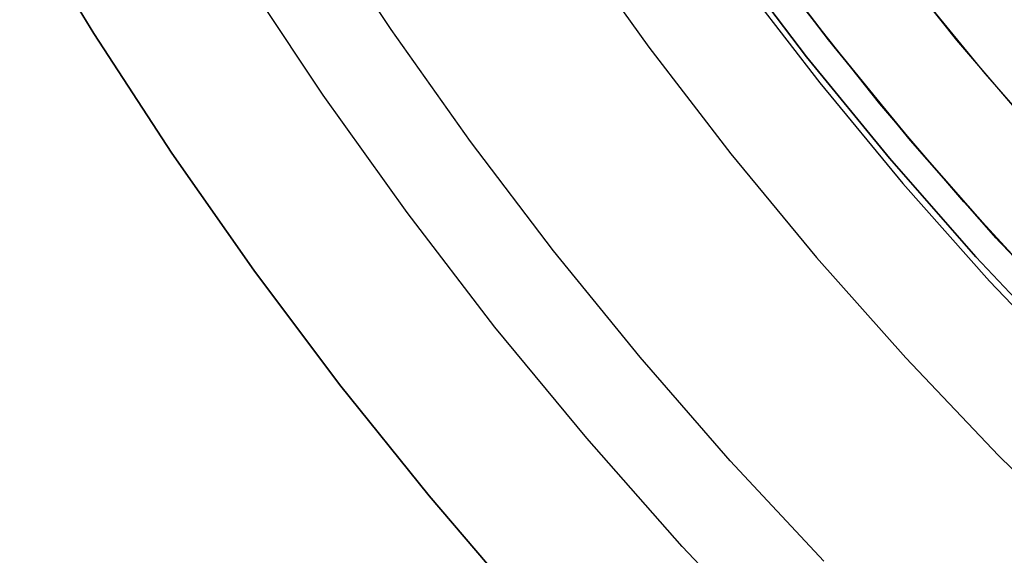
# Model space of a CAD drawing. Header units: millimetres. Extents: x 10871 to 12032, y -2698 to -1680.
# Tile 24 of 183: x 11376 to 11396, y -2104 to -2093. Entities that reach past the tile are written whole.
import ezdxf

# ---------------------------------------------------------------- set-up
doc = ezdxf.new("R2010")
doc.units = ezdxf.units.MM
doc.layers.add('1', color=7, linetype='Continuous')
doc.layers.add('color', color=7, linetype='Continuous')

msp = doc.modelspace()

# ---------------------------------------------------------------- linework, layer by layer
at = {"layer": '1', "color": 7, "true_color": 0xffffff}
for p, q in [((11376.25, -2091.124, 65.998), (11377.734, -2093.576, 65.998)), ((11376.25, -2091.124, 59.909), (11377.734, -2093.576, 59.909)), ((11377.734, -2093.576, 65.998), (11376.25, -2091.124, 65.998)), ((11377.734, -2093.576, 62.954), (11376.25, -2091.124, 62.954)), ((11376.25, -2091.124, 59.909), (11377.734, -2093.576, 59.909)), ((11387.291, -2091.663, 69.704), (11388.86, -2093.854, 69.704)), ((11387.291, -2091.663, 69.704), (11388.86, -2093.854, 69.704)), ((11392.458, -2093.703, 46.606), (11390.882, -2091.628, 46.606)), ((11392.458, -2093.703, 46.606), (11390.882, -2091.628, 46.606)), ((11390.882, -2091.628, 34.804), (11392.458, -2093.703, 34.804)), ((11392.458, -2093.703, 40.705), (11390.882, -2091.628, 40.705)), ((11392.458, -2093.703, 34.804), (11390.882, -2091.628, 34.804)), ((11392.022, -2094.047, 65.998), (11390.434, -2091.956, 65.998)), ((11390.434, -2091.956, 65.998), (11392.022, -2094.047, 65.998)), ((11390.691, -2092.495, 71.704), (11392.288, -2094.569, 71.704)), ((11390.691, -2092.495, 71.704), (11392.288, -2094.569, 71.704)), ((11377.734, -2093.576, 65.998), (11379.299, -2095.978, 65.998)), ((11377.734, -2093.576, 59.909), (11379.299, -2095.978, 59.909)), ((11379.299, -2095.978, 65.998), (11377.734, -2093.576, 65.998)), ((11379.299, -2095.978, 62.954), (11377.734, -2093.576, 62.954)), ((11377.734, -2093.576, 59.909), (11379.299, -2095.978, 59.909)), ((11388.86, -2093.854, 69.704), (11390.504, -2095.991, 69.704)), ((11388.86, -2093.854, 69.704), (11390.504, -2095.991, 69.704)), ((11394.106, -2095.723, 46.606), (11392.458, -2093.703, 46.606)), ((11394.106, -2095.723, 46.606), (11392.458, -2093.703, 46.606)), ((11392.458, -2093.703, 34.804), (11394.106, -2095.723, 34.804)), ((11394.106, -2095.723, 40.705), (11392.458, -2093.703, 40.705)), ((11394.106, -2095.723, 34.804), (11392.458, -2093.703, 34.804)), ((11393.682, -2096.081, 65.998), (11392.022, -2094.047, 65.998)), ((11392.022, -2094.047, 65.998), (11393.682, -2096.081, 65.998)), ((11392.288, -2094.569, 71.704), (11393.954, -2096.586, 71.704)), ((11392.288, -2094.569, 71.704), (11393.954, -2096.586, 71.704)), ((11395.824, -2097.684, 46.606), (11394.106, -2095.723, 46.606)), ((11395.824, -2097.684, 46.606), (11394.106, -2095.723, 46.606)), ((11394.106, -2095.723, 34.804), (11395.824, -2097.684, 34.804)), ((11395.824, -2097.684, 40.705), (11394.106, -2095.723, 40.705)), ((11395.824, -2097.684, 34.804), (11394.106, -2095.723, 34.804)), ((11379.299, -2095.978, 65.998), (11380.942, -2098.327, 65.998)), ((11379.299, -2095.978, 59.909), (11380.942, -2098.327, 59.909)), ((11380.942, -2098.327, 65.998), (11379.299, -2095.978, 65.998)), ((11380.942, -2098.327, 62.954), (11379.299, -2095.978, 62.954)), ((11379.299, -2095.978, 59.909), (11380.942, -2098.327, 59.909)), ((11390.504, -2095.991, 69.704), (11392.221, -2098.069, 69.704)), ((11390.504, -2095.991, 69.704), (11392.221, -2098.069, 69.704)), ((11395.412, -2098.057, 65.998), (11393.682, -2096.081, 65.998)), ((11393.682, -2096.081, 65.998), (11395.412, -2098.057, 65.998)), ((11393.954, -2096.586, 71.704), (11395.69, -2098.545, 71.704)), ((11393.954, -2096.586, 71.704), (11395.69, -2098.545, 71.704)), ((11397.608, -2099.585, 46.606), (11395.824, -2097.684, 46.606)), ((11397.608, -2099.585, 46.606), (11395.824, -2097.684, 46.606)), ((11395.824, -2097.684, 34.804), (11397.608, -2099.585, 34.804)), ((11397.608, -2099.585, 40.705), (11395.824, -2097.684, 40.705)), ((11397.608, -2099.585, 34.804), (11395.824, -2097.684, 34.804)), ((11392.221, -2098.069, 69.704), (11394.009, -2100.086, 69.704)), ((11392.221, -2098.069, 69.704), (11394.009, -2100.086, 69.704)), ((11397.21, -2099.972, 65.998), (11395.412, -2098.057, 65.998)), ((11395.412, -2098.057, 65.998), (11397.21, -2099.972, 65.998)), ((11380.942, -2098.327, 65.998), (11382.662, -2100.62, 65.998)), ((11380.942, -2098.327, 59.909), (11382.662, -2100.62, 59.909)), ((11382.662, -2100.62, 65.998), (11380.942, -2098.327, 65.998)), ((11382.662, -2100.62, 62.954), (11380.942, -2098.327, 62.954)), ((11380.942, -2098.327, 59.909), (11382.662, -2100.62, 59.909)), ((11395.69, -2098.545, 71.704), (11397.491, -2100.443, 71.704)), ((11395.69, -2098.545, 71.704), (11397.491, -2100.443, 71.704)), ((11394.009, -2100.086, 69.704), (11395.865, -2102.041, 69.704)), ((11394.009, -2100.086, 69.704), (11395.865, -2102.041, 69.704)), ((11382.662, -2100.62, 65.998), (11384.456, -2102.856, 65.998)), ((11382.662, -2100.62, 59.909), (11384.456, -2102.856, 59.909)), ((11384.456, -2102.856, 65.998), (11382.662, -2100.62, 65.998)), ((11384.456, -2102.856, 62.954), (11382.662, -2100.62, 62.954)), ((11382.662, -2100.62, 59.909), (11384.456, -2102.856, 59.909)), ((11383.55, -2101.746, 65.998), (11383.55, -2101.746, 59.909)), ((11395.865, -2102.041, 69.704), (11397.787, -2103.931, 69.704)), ((11395.865, -2102.041, 69.704), (11397.787, -2103.931, 69.704)), ((11384.456, -2102.856, 65.998), (11386.323, -2105.031, 65.998)), ((11384.456, -2102.856, 59.909), (11386.323, -2105.031, 59.909)), ((11386.323, -2105.031, 65.998), (11384.456, -2102.856, 65.998)), ((11386.323, -2105.031, 62.954), (11384.456, -2102.856, 62.954)), ((11384.456, -2102.856, 59.909), (11386.323, -2105.031, 59.909))]:
    msp.add_line(p, q, dxfattribs=at)
at = {"layer": 'color', "color": 254, "true_color": 0xcad1ee}
for p, q in [((11383.695, -2093.501, 8.613), (11382.183, -2091.203, 8.613)), ((11392.572, -2093.847, 13.749), (11391.017, -2091.812, 13.749)), ((11395.035, -2093.714, 34.804), (11393.467, -2091.742, 34.804)), ((11395.035, -2093.714, 24.703), (11393.467, -2091.742, 24.703)), ((11382.334, -2094.815, 9.992), (11380.735, -2092.404, 9.992)), ((11393.991, -2092.416, 14.602), (11395.593, -2094.383, 14.602)), ((11393.491, -2094.986, 34.804), (11391.88, -2092.959, 34.804)), ((11393.491, -2094.986, 24.276), (11391.88, -2092.959, 24.276)), ((11385.284, -2095.747, 8.613), (11383.695, -2093.501, 8.613)), ((11394.195, -2095.828, 13.749), (11392.572, -2093.847, 13.749)), ((11396.671, -2095.632, 34.804), (11395.035, -2093.714, 34.804)), ((11396.671, -2095.632, 24.703), (11395.035, -2093.714, 24.703)), ((11395.593, -2094.383, 14.602), (11397.263, -2096.294, 14.602)), ((11384.015, -2097.17, 9.992), (11382.334, -2094.815, 9.992)), ((11395.172, -2096.956, 34.804), (11393.491, -2094.986, 34.804)), ((11395.172, -2096.956, 24.276), (11393.491, -2094.986, 24.276)), ((11386.947, -2097.939, 8.613), (11385.284, -2095.747, 8.613)), ((11395.885, -2097.752, 13.749), (11394.195, -2095.828, 13.749)), ((11396.919, -2098.866, 34.804), (11395.172, -2096.956, 34.804)), ((11396.919, -2098.866, 24.276), (11395.172, -2096.956, 24.276)), ((11385.776, -2099.466, 9.992), (11384.015, -2097.17, 9.992)), ((11397.64, -2099.618, 13.749), (11395.885, -2097.752, 13.749)), ((11388.683, -2100.073, 8.613), (11386.947, -2097.939, 8.613)), ((11387.616, -2101.699, 9.992), (11385.776, -2099.466, 9.992)), ((11390.49, -2102.148, 8.613), (11388.683, -2100.073, 8.613)), ((11389.531, -2103.868, 9.992), (11387.616, -2101.699, 9.992)), ((11392.365, -2104.161, 8.613), (11390.49, -2102.148, 8.613)), ((11391.521, -2105.969, 9.992), (11389.531, -2103.868, 9.992))]:
    msp.add_line(p, q, dxfattribs=at)
at = {"layer": 'color'}
for p, q in [((11395.035, -2093.714, 34.804), (11393.467, -2091.742, 34.804)), ((11396.671, -2095.632, 34.804), (11395.035, -2093.714, 34.804))]:
    msp.add_line(p, q, dxfattribs=at)

doc.saveas('drawing.dxf')
